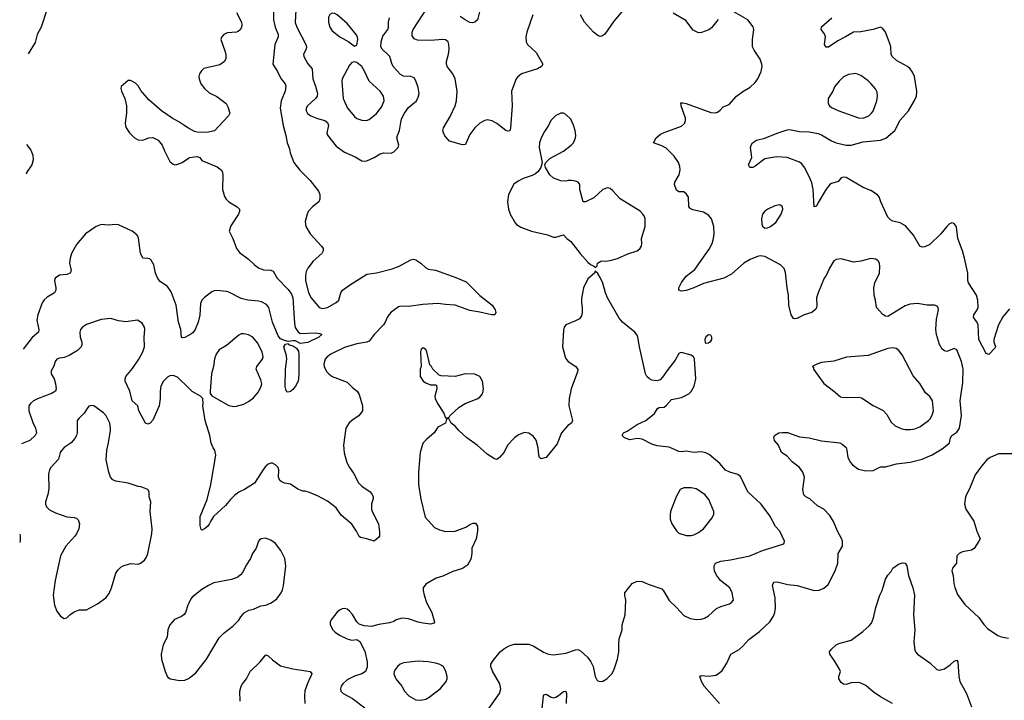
# Model space of a CAD drawing. Header units: inches. Extents: x 2057696 to 2160536, y 827480 to 1016834.
# Tile 163 of 256: x 2058627 to 2066637, y 921256 to 926791. Entities that reach past the tile are written whole.
import ezdxf

# ---------------------------------------------------------------- set-up
doc = ezdxf.new("R2010")
doc.units = ezdxf.units.IN
doc.header["$MEASUREMENT"] = 0
doc.layers.add('C0952', color=7, linetype='Continuous')
doc.layers.add('C0962', color=7, linetype='Continuous')

msp = doc.modelspace()

# ---------------------------------------------------------------- linework, layer by layer
at = {"layer": 'C0952', "color": 5}
for points, elevation in [([(2058708, 927140.4), (2058710, 927136), (2058796, 927050), (2058858, 926998), (2058872.7, 926970), (2058847.6, 926870), (2058801.3, 926730), (2058769.7, 926670), (2058753.5, 926606.5), (2058697, 926512.4)], 520), ([(2060000, 925909.7), (2059970, 925926.3), (2059920.8, 925960.8), (2059867.3, 925990), (2059781.6, 926050), (2059678.6, 926138.6), (2059613.9, 926213.9), (2059590, 926252.3), (2059570, 926274.5), (2059550, 926286.6), (2059530, 926295.1), (2059510, 926296), (2059453.7, 926246.3), (2059450.6, 926230), (2059455.5, 926210), (2059481.6, 926150), (2059497.6, 926090), (2059497, 926030), (2059485.3, 925950), (2059488.8, 925928.8), (2059494.4, 925910), (2059520.4, 925870), (2059560.5, 925830), (2059590, 925812.7), (2059629.5, 925810.5), (2059678, 925830), (2059710, 925832.4), (2059754, 925810), (2059786, 925770), (2059804.5, 925724.5), (2059850, 925638.8), (2059875.1, 925615.1), (2059890, 925610.4), (2059906.3, 925613.7), (2059948.7, 925630), (2060000, 925664.1)], 520), ([(2058684.1, 925775.9), (2058718.3, 925730), (2058733.1, 925690), (2058738.2, 925650), (2058726, 925610), (2058685.6, 925550), (2058679.9, 925533.8)], 520), ([(2060000, 924222.5), (2059970, 924207), (2059950, 924203.7), (2059943.7, 924210), (2059938.9, 924270), (2059919.7, 924330), (2059899.2, 924470), (2059858.4, 924578.4), (2059830, 924621.1), (2059770, 924662.4), (2059750, 924687), (2059732.8, 924730), (2059718.2, 924798.2), (2059695.8, 924835.8), (2059685.4, 924845.4), (2059670, 924849.6), (2059629.3, 924850), (2059611.3, 924891.3), (2059593.2, 925013.2), (2059589.6, 925030), (2059581.5, 925041.5), (2059542, 925070), (2059430, 925121.4), (2059410, 925124.5), (2059350, 925119.8), (2059290, 925125.1), (2059250.7, 925110), (2059164, 925050), (2059090, 924961.2), (2059050, 924889), (2059037.1, 924850), (2059033, 924810), (2059044.9, 924750), (2059038.8, 924730), (2059010, 924718.4), (2058950, 924713.6), (2058914.8, 924690), (2058910.6, 924670), (2058922, 924610), (2058920.7, 924590), (2058910.7, 924570), (2058850, 924535.4), (2058826.4, 924513.6), (2058810, 924487.6), (2058774.7, 924390), (2058767.7, 924347.7), (2058782.4, 924270), (2058780.5, 924250), (2058730, 924207.3), (2058655, 924110.4)], 520), ([(2060000, 923795.8), (2059910, 923883.6), (2059876.8, 923896.8), (2059850, 923893.5), (2059830, 923882.6), (2059796.5, 923850), (2059774.9, 923810), (2059769.1, 923769.1), (2059770.3, 923710), (2059761.1, 923650), (2059710, 923534), (2059690, 923509.6), (2059670, 923502), (2059650, 923509.2), (2059597.4, 923610), (2059589.5, 923650), (2059542.7, 923690), (2059524.7, 923770), (2059486, 923850), (2059485.6, 923870), (2059492, 923890), (2059546.4, 923953.6), (2059596.4, 924030), (2059628.2, 924090), (2059643, 924130), (2059640.7, 924210), (2059646.6, 924270), (2059642, 924290), (2059623.9, 924323.9), (2059586.8, 924346.8), (2059490, 924332.8), (2059430, 924342.6), (2059370, 924359.7), (2059290, 924353.7), (2059170, 924310.8), (2059138.7, 924290), (2059123.1, 924270), (2059115.6, 924250), (2059118.3, 924210), (2059131.8, 924168.2), (2059133.4, 924150), (2059128.4, 924130), (2059098.7, 924101.3), (2059030, 924059.8), (2058990, 924043.5), (2058950, 924037.7), (2058930.7, 924030), (2058916.4, 924010), (2058906, 923974), (2058884, 923936), (2058883.7, 923910), (2058907.2, 923870), (2058919, 923830), (2058925.3, 923790), (2058917.4, 923770), (2058886.4, 923750), (2058773, 923707), (2058739.3, 923690), (2058715.8, 923670), (2058702.6, 923650), (2058700.8, 923610), (2058733.8, 923513.8), (2058754.9, 923470), (2058763.1, 923430), (2058754.4, 923410), (2058710, 923367.8), (2058641.5, 923341.3)], 540), ([(2058628.6, 922606.5), (2058630.5, 922590.5), (2058630.5, 922550), (2058627.4, 922538.5)], 540), ([(2060000, 922039), (2059995.8, 922030), (2059977, 921970), (2059966.4, 921953.6), (2059943.2, 921936.8), (2059887.2, 921912.8), (2059848.2, 921870), (2059833, 921830), (2059827.3, 921770), (2059793.2, 921706.8), (2059777.3, 921630), (2059780.5, 921590), (2059810.5, 921490), (2059830, 921446.8), (2059850.7, 921430.7), (2059930, 921417.3), (2059970, 921418.8), (2060000, 921433.8)], 560)]:
    msp.add_lwpolyline(points, dxfattribs=dict(at, elevation=elevation))
at = {"layer": 'C0952', "color": 5, "elevation": 560}
msp.add_lwpolyline([(2059210, 923654.5), (2059190, 923646.6), (2059182, 923638), (2059153, 923590), (2059110.6, 923550), (2059096.3, 923530), (2059094.9, 923430), (2059090.3, 923410), (2059075.2, 923384.8), (2059044.9, 923350), (2058990, 923311.1), (2058968.9, 923290), (2058958, 923270), (2058942, 923218), (2058880.9, 923150), (2058869.2, 923130), (2058861.2, 923098.8), (2058863.6, 922976.4), (2058856.2, 922930), (2058838, 922870), (2058838.5, 922850), (2058845.3, 922830), (2058870, 922804.4), (2058919.2, 922779.2), (2059010, 922746.7), (2059070, 922743.2), (2059090, 922736), (2059103.4, 922723.4), (2059114.6, 922690), (2059108.9, 922651.1), (2059090.3, 922609.7), (2059077.1, 922590), (2059002, 922510), (2058958.4, 922430), (2058916.4, 922230), (2058900.5, 922110), (2058910.6, 922030), (2058930, 921981), (2058959.8, 921939.8), (2058990, 921921), (2059010, 921926.8), (2059034, 921950), (2059070, 921974.8), (2059110, 921990.8), (2059170, 921991.3), (2059260.1, 922039.9), (2059329.2, 922090), (2059355.3, 922124.7), (2059375.1, 922170), (2059409.3, 922290), (2059424.8, 922315.2), (2059450, 922338.8), (2059470, 922350.6), (2059530, 922367.3), (2059590, 922364), (2059610, 922370.7), (2059643.3, 922396.7), (2059659.7, 922420.3), (2059671, 922449), (2059702.8, 922610), (2059705.1, 922650), (2059688, 922790), (2059694, 922870), (2059682, 922910), (2059681.2, 922950), (2059669.4, 922969.4), (2059642, 922982), (2059612.2, 922992.2), (2059590, 922993.5), (2059510, 923022.2), (2059410, 923038.7), (2059386, 923050), (2059366.9, 923070), (2059352.4, 923110), (2059331.4, 923211.4), (2059335.4, 923290), (2059351.1, 923350), (2059366.2, 923450), (2059367.4, 923470), (2059359.8, 923510), (2059332.2, 923570), (2059310, 923594.3), (2059230, 923649.6)], close=True, dxfattribs=at)
at = {"layer": 'C0962', "color": 5}
for points, elevation in [([(2060696, 926916), (2060691.6, 926790), (2060706.3, 926730), (2060731, 926670), (2060731.1, 926650), (2060703.2, 926590), (2060687.2, 926430), (2060725.7, 926370), (2060751.2, 926311.2), (2060787, 926270), (2060793.1, 926250), (2060786, 926210), (2060754.9, 926130), (2060746.3, 926070), (2060770.3, 925930), (2060793.7, 925850), (2060803, 925790), (2060820.9, 925740.9), (2060826.9, 925706.9), (2060857.3, 925630), (2060907.5, 925567.5), (2060990, 925482.8), (2061057.4, 925397.4), (2061069.2, 925369.2), (2061068.2, 925330), (2061059.6, 925310), (2061010.2, 925269.8), (2060974.4, 925230), (2060964.9, 925210), (2060950.3, 925150), (2060956, 925110), (2060990, 925050.5), (2061083.8, 924950), (2061094.9, 924930), (2061094.9, 924910), (2061086, 924890), (2061014.3, 924825.7), (2060971.3, 924768.7), (2060957.8, 924742.2), (2060951.6, 924710), (2060952.4, 924670), (2060976.1, 924570), (2060998, 924530), (2061064, 924450), (2061090, 924441.1), (2061130, 924449.2), (2061202.4, 924490), (2061223, 924510), (2061240.7, 924570), (2061254.5, 924590), (2061310, 924632), (2061450, 924720.3), (2061530, 924733.4), (2061656.1, 924763.9), (2061714.9, 924785.1), (2061810, 924837.1), (2061830, 924843), (2061850, 924839.1), (2061890, 924810.7), (2061930, 924774), (2061950, 924763), (2062010, 924753), (2062175.3, 924695.3), (2062258.5, 924658.5), (2062370, 924546.8), (2062470.7, 924470), (2062494.8, 924430), (2062501, 924410), (2062492, 924390), (2062466, 924390), (2062370, 924413.3), (2062290, 924424.7), (2062170, 924469.7), (2062090, 924473.3), (2062030, 924483), (2061905.7, 924474.3), (2061790, 924458), (2061730, 924461.3), (2061710, 924456.3), (2061650, 924412.8), (2061630, 924391.5), (2061616, 924370), (2061601.7, 924330), (2061587.9, 924310), (2061510.9, 924230), (2061470, 924176.1), (2061450, 924167.9), (2061370, 924153.6), (2061270, 924123.8), (2061158, 924070), (2061128.2, 924050), (2061112.4, 924030), (2061101.3, 923990), (2061104.9, 923970), (2061123.1, 923930), (2061141.3, 923910), (2061170, 923887.8), (2061290, 923843.7), (2061337.5, 923797.5), (2061373.7, 923770), (2061390, 923742.8), (2061416.5, 923650), (2061416.4, 923610), (2061386.4, 923570), (2061339.7, 923540.3), (2061307, 923513), (2061280.4, 923470), (2061261.8, 923330), (2061267.4, 923267.4), (2061289.2, 923190), (2061310.1, 923150.1), (2061343.9, 923103.9), (2061383, 923023), (2061410, 922996), (2061477.6, 922950), (2061495.8, 922930), (2061503.8, 922910), (2061503.4, 922896.6), (2061488.9, 922851.1), (2061488.8, 922810), (2061494, 922790), (2061546, 922690), (2061555.2, 922624.8), (2061554, 922590), (2061550, 922582), (2061510, 922549.2), (2061450, 922569.6), (2061398.9, 922578.9), (2061387.7, 922587.7), (2061367.3, 922630), (2061330, 922689.3), (2061241.8, 922761.8), (2061202, 922822), (2061130, 922874.5), (2061050, 922919.6), (2060986.2, 922946.2), (2060950, 922956.2), (2060930, 922957), (2060890, 922972), (2060830, 923014), (2060780.9, 923020.9), (2060754.8, 923034.8), (2060744.5, 923044.5), (2060733.2, 923070), (2060735.1, 923130), (2060730, 923148), (2060708.7, 923170), (2060684.7, 923184.7), (2060670, 923185.2), (2060650, 923176), (2060630, 923159.3), (2060610, 923136), (2060538, 923022), (2060457.3, 922970), (2060410, 922947.8), (2060377.1, 922922.9), (2060342.4, 922890), (2060300.4, 922839.6), (2060204.9, 922750), (2060178.4, 922710), (2060170, 922689.2), (2060154, 922670), (2060130, 922649.3), (2060110, 922639), (2060104.1, 922644.1), (2060096.2, 922676.2), (2060094.3, 922750), (2060151.1, 922890), (2060181.3, 923010), (2060223.7, 923250), (2060215.1, 923290), (2060200.9, 923310), (2060186.2, 923346.2), (2060174.5, 923410), (2060137, 923530), (2060116, 923650), (2060121.2, 923670), (2060118, 923710), (2060098, 923730), (2060030, 923766.6), (2060000, 923795.8)], 540), ([(2060390.3, 926850), (2060430.4, 926770), (2060434.9, 926750), (2060433, 926730), (2060424, 926710), (2060404.9, 926695.1), (2060390, 926689.6), (2060315.2, 926684.8), (2060286.8, 926670), (2060270, 926648.7), (2060263, 926630), (2060297.3, 926537.3), (2060303, 926510), (2060304, 926476), (2060294.8, 926450), (2060256.8, 926423.2), (2060126.6, 926393.4), (2060106.1, 926373.9), (2060090.5, 926350), (2060085.3, 926330), (2060087, 926310), (2060101.3, 926270), (2060130.5, 926230), (2060170, 926195.5), (2060230, 926164.9), (2060307.9, 926107.9), (2060321.1, 926081.1), (2060336, 926030), (2060326.8, 926010), (2060212.3, 925887.7), (2060150, 925872.7), (2060070, 925875.1), (2060050, 925882), (2060000, 925909.7)], 520), ([(2060874, 926870), (2060868.8, 926768.8), (2060882, 926730), (2060955.2, 926590), (2060960.8, 926570), (2060958.9, 926550), (2060936.4, 926510), (2060937.6, 926490), (2060970, 926430.5), (2061006.4, 926390), (2061012, 926310), (2061034.9, 926250), (2061048.7, 926191.3), (2061047, 926170), (2061034.4, 926150), (2060968.4, 926090), (2060958.4, 926070), (2060957.6, 926050), (2060968.1, 926028.1), (2060994.8, 926010), (2061050, 925987), (2061110, 925970.3), (2061130, 925955.8), (2061139.7, 925930), (2061126.7, 925870), (2061131.3, 925851.3), (2061200.9, 925760.9), (2061270, 925712.8), (2061355.9, 925675.9), (2061410, 925642.4), (2061430, 925639.3), (2061450, 925643.8), (2061509.6, 925670.4), (2061560.2, 925699.8), (2061590, 925706.8), (2061650, 925704), (2061670, 925714.8), (2061705.2, 925750), (2061712, 925770), (2061695.6, 925830), (2061699.6, 925850), (2061717.7, 925890), (2061729.7, 925969.7), (2061736.8, 925990), (2061757.2, 926030), (2061790, 926075.8), (2061854, 926130), (2061870, 926161), (2061876.9, 926190), (2061870, 926239), (2061850, 926294), (2061836.6, 926316.6), (2061810, 926327.6), (2061750, 926330.9), (2061725.9, 926345.9), (2061666.6, 926410), (2061653.6, 926433.6), (2061637.2, 926490), (2061626.1, 926506.1), (2061575.3, 926550), (2061563.8, 926570), (2061567.1, 926610), (2061582.3, 926657.7), (2061621.7, 926710), (2061628.6, 926730), (2061628.6, 926771.4), (2061634.3, 926805.7)], 560), ([(2062801.1, 926830), (2062752.4, 926690), (2062745.5, 926650), (2062748, 926610), (2062757.3, 926590), (2062830, 926522.8), (2062881.6, 926430), (2062872.7, 926410), (2062839.1, 926390), (2062709, 926351), (2062675.8, 926324.2), (2062665.5, 926310), (2062627, 926210), (2062634, 926090), (2062620.4, 925910), (2062613.8, 925886.2), (2062594.9, 925885.1), (2062582.7, 925890), (2062510, 925945.6), (2062470, 925967.6), (2062430, 925976.2), (2062410, 925972), (2062371.7, 925948.3), (2062330, 925912), (2062290, 925856), (2062256, 925784), (2062250, 925776), (2062230, 925772.3), (2062123.9, 925803.9), (2062087, 925847), (2062074, 925870), (2062069.6, 925890), (2062073.6, 925910), (2062130, 926004), (2062170, 926090.8), (2062180.5, 926130), (2062186, 926210), (2062171.1, 926310), (2062149.7, 926350), (2062105.1, 926410), (2062099.2, 926430), (2062100.4, 926450), (2062116.8, 926510), (2062120.4, 926550), (2062118.9, 926590), (2062111.6, 926610), (2062090, 926626), (2062070, 926630.9), (2061970, 926621), (2061863, 926623), (2061835.1, 926635), (2061820.7, 926660.7), (2061821.1, 926690), (2061829, 926710), (2061944, 926890)], 540), ([(2062381.2, 926910), (2062352.4, 926790), (2062330, 926769.9), (2062310, 926765), (2062290, 926767.2), (2062250, 926788.5), (2062210, 926816.9)], 520), ([(2063570, 926906), (2063461.2, 926778.8), (2063386.9, 926673.1), (2063363, 926657), (2063350, 926654.5), (2063330, 926660.9), (2063296, 926690), (2063221.2, 926770), (2063189, 926830)], 540), ([(2064319.5, 921230), (2064195.6, 921370), (2064172.3, 921410), (2064161.2, 921450), (2064170, 921457.3), (2064230, 921453), (2064270, 921456.3), (2064290, 921460.7), (2064321.2, 921478.8), (2064341.2, 921498.8), (2064381, 921559), (2064412.7, 921630), (2064481.2, 921670), (2064510, 921694.8), (2064559.3, 921750), (2064645.2, 921814.8), (2064730, 921894.8), (2064759.7, 921940.3), (2064771.1, 921968.9), (2064776.2, 922003.8), (2064773.7, 922090), (2064752.3, 922190), (2064755.5, 922204.5), (2064764.5, 922215.5), (2064790, 922219.3), (2064877.2, 922197.2), (2064951.5, 922188.5), (2065090, 922147.8), (2065130, 922152.8), (2065170, 922167.2), (2065202.7, 922197.3), (2065260.7, 922310), (2065282, 922370), (2065285.1, 922450), (2065321.3, 922510), (2065319.7, 922550), (2065312.5, 922572.5), (2065279.7, 922630), (2065248.7, 922710), (2065218.7, 922758.7), (2065170, 922809.8), (2065118.4, 922838.4), (2065053.6, 922893.6), (2065021.2, 922910), (2065005.4, 922925.4), (2064997.6, 922970), (2065011.6, 923070), (2064998.7, 923110), (2064969.7, 923149.7), (2064910, 923195.1), (2064870, 923241.2), (2064825.2, 923270), (2064799.5, 923330), (2064767.5, 923367.5), (2064762.9, 923390), (2064767.3, 923410), (2064802, 923430), (2064830, 923434.9), (2064873.7, 923433.7), (2064970, 923398.4), (2065050.2, 923390.2), (2065150, 923364.9), (2065298, 923350), (2065319, 923339), (2065350.3, 923310.3), (2065357.1, 923290), (2065364.9, 923230), (2065384.6, 923190), (2065401.1, 923170), (2065450, 923136.5), (2065510, 923122.4), (2065570, 923123.8), (2065630, 923153.4), (2065670, 923154), (2065760.5, 923179.5), (2065870, 923191.6), (2065970, 923217.6), (2066048.8, 923251.2), (2066130, 923299.5), (2066170, 923330.4), (2066191.1, 923350), (2066198.8, 923390), (2066209.8, 923410), (2066250, 923436), (2066272.1, 923470), (2066288, 923572.1), (2066278.5, 923690), (2066300.8, 923839.2), (2066302.7, 923950), (2066288.5, 924010), (2066250, 924106.6), (2066230, 924116.9), (2066170, 924093.3), (2066150, 924096.9), (2066130, 924112), (2066110, 924149.4), (2066085.8, 924230), (2066080.9, 924270), (2066084.2, 924355.8), (2066102.7, 924430), (2066099, 924450), (2066090, 924462), (2066070, 924469.2), (2066010.4, 924469.6), (2065930, 924482), (2065870, 924478.3), (2065830, 924463.6), (2065690, 924378), (2065670, 924379.8), (2065650, 924392.9), (2065596.8, 924450), (2065589.7, 924510), (2065578.7, 924550), (2065575.6, 924610), (2065583.6, 924650), (2065620.5, 924730), (2065624.4, 924784.4), (2065620.5, 924810), (2065610, 924829.3), (2065590, 924843.6), (2065550, 924847.6), (2065470, 924826), (2065410, 924817.6), (2065310, 924845.1), (2065270, 924840.9), (2065250.4, 924829.6), (2065214.9, 924770), (2065188.9, 924711.1), (2065171.9, 924688.1), (2065123.1, 924570), (2065110.3, 924530), (2065112.3, 924467.7), (2065110.4, 924450), (2065102.8, 924437.2), (2065070, 924409.6), (2065008.9, 924391.1), (2064950, 924359.5), (2064930, 924358), (2064922, 924362), (2064902, 924390), (2064883.6, 924470), (2064881.6, 924550), (2064869.6, 924610), (2064855.6, 924735.6), (2064846.5, 924766.5), (2064815.8, 924795.8), (2064690, 924866), (2064650, 924869.2), (2064630, 924865.2), (2064570, 924840.7), (2064518, 924810), (2064418.6, 924721.4), (2064354.8, 924690), (2064190, 924646.6), (2064110, 924609.7), (2064050, 924587.8), (2064010, 924582.7), (2063989, 924590), (2063989.2, 924610), (2064010, 924654.8), (2064050, 924704), (2064119.5, 924760.5), (2064236.8, 924923.2), (2064259.1, 924970), (2064272.1, 925010), (2064277.2, 925050), (2064273.8, 925110), (2064255.1, 925170), (2064230, 925201), (2064190, 925225.3), (2064103.7, 925243.7), (2064079.1, 925259.1), (2064071.6, 925271.6), (2064068, 925348), (2064052.9, 925372.9), (2064030, 925389.6), (2063990, 925391.8), (2063970, 925403.7), (2063955.3, 925450), (2063957.2, 925470), (2063992.2, 925530), (2064000.4, 925570), (2063997.4, 925597.4), (2063986.2, 925630), (2063950, 925681.1), (2063885, 925745), (2063850, 925765.6), (2063784, 925790), (2063805.1, 925830), (2063841, 925859), (2063870, 925873.4), (2064010, 925923.8), (2064034.3, 925945.7), (2064042.9, 925970), (2064043.6, 925990), (2064009.3, 926090.7), (2064006.6, 926113.4), (2064024.8, 926115.2), (2064050, 926108.4), (2064250, 926035.5), (2064286.3, 926033.7), (2064302.7, 926037.3), (2064326.3, 926053.7), (2064350, 926081), (2064398.6, 926101.4), (2064457.2, 926170), (2064510, 926207.7), (2064570, 926242), (2064610, 926278.8), (2064631.8, 926310), (2064658.4, 926370), (2064667.3, 926410), (2064665.1, 926430), (2064649.5, 926470), (2064602, 926542), (2064589.6, 926569.6), (2064589.6, 926630), (2064600.5, 926710), (2064593.7, 926733.7), (2064549.7, 926789.7), (2064435.3, 926855.3)], 540), ([(2064310, 926791.2), (2064255.1, 926724.9), (2064233, 926707), (2064174.8, 926685.2), (2064150, 926685.1), (2064106.8, 926706.8), (2064044.9, 926784.9), (2063942.8, 926842.8)], 540), ([(2066680.3, 924439.7), (2066624.8, 924375.2), (2066588.7, 924310), (2066552.4, 924190), (2066552.7, 924170), (2066564, 924130), (2066559.9, 924120.1), (2066510, 924068), (2066490, 924077.2), (2066429.7, 924190), (2066423, 924310), (2066414.3, 924334.3), (2066387.3, 924370), (2066389.6, 924390), (2066416.2, 924430), (2066423.6, 924450), (2066421.3, 924510), (2066409.6, 924550), (2066345.4, 924650), (2066340.4, 924670), (2066340.5, 924730), (2066314.3, 924850), (2066298, 924910), (2066259.6, 925010), (2066247.5, 925107.5), (2066230, 925133.2), (2066210, 925138), (2066190, 925129.4), (2066168.2, 925110), (2066121.6, 925050), (2066030, 924963.7), (2065990, 924943.7), (2065970, 924941.2), (2065949.2, 924950), (2065898.3, 925038.3), (2065833.9, 925113.9), (2065790, 925138.4), (2065730, 925152.3), (2065710, 925163.7), (2065690, 925186), (2065631.6, 925310), (2065618.4, 925350), (2065606.6, 925366.6), (2065550, 925401.6), (2065490, 925424.7), (2065350, 925506.9), (2065330, 925510.8), (2065310, 925503.5), (2065284.3, 925475.7), (2065230, 925459.1), (2065218.7, 925450), (2065188.1, 925411.9), (2065120.3, 925299.7), (2065110, 925274), (2065090, 925268), (2065083.1, 925410), (2065070, 925465.2), (2065050, 925516), (2065011.5, 925590), (2064990, 925618.4), (2064970, 925633.3), (2064870, 925669.6), (2064785.8, 925674.2), (2064690, 925659.5), (2064610, 925599.3), (2064590, 925589.6), (2064568, 925590), (2064560.2, 925600.2), (2064555.3, 925610), (2064582, 925670), (2064573.2, 925750), (2064577.2, 925770), (2064589.3, 925790), (2064621.2, 925810), (2064690, 925827), (2064790, 925868.8), (2064870, 925895.8), (2064890, 925897.1), (2064970, 925880.3), (2065050, 925879.7), (2065124, 925864), (2065150, 925853.8), (2065230, 925806.5), (2065270, 925788.1), (2065350, 925771.1), (2065390, 925769.4), (2065490, 925796.8), (2065628.4, 925811.6), (2065674, 925826), (2065746.3, 925890), (2065790, 925973), (2065857.7, 926050), (2065907.6, 926132.4), (2065922.4, 926170), (2065925.6, 926210), (2065905.1, 926330), (2065890, 926364.5), (2065870, 926391.8), (2065848.7, 926408.7), (2065759.6, 926459.6), (2065725.1, 926490), (2065715.6, 926510), (2065713.3, 926570), (2065708.3, 926590), (2065671.1, 926690), (2065650, 926718.4), (2065629.6, 926729.6), (2065570, 926710.9), (2065470, 926692.2), (2065410, 926689.7), (2065345.5, 926650), (2065282, 926618), (2065206.1, 926566.1), (2065187.7, 926567.7), (2065175.4, 926590), (2065182.2, 926650), (2065174.7, 926674.7), (2065147.8, 926710), (2065150, 926732.2), (2065234.6, 926805.4)], 520), ([(2060000, 925664.1), (2060010, 925670.8), (2060070, 925678), (2060092, 925670), (2060110, 925646), (2060234, 925594), (2060266.4, 925570), (2060277, 925550), (2060281.1, 925530), (2060277.1, 925410), (2060292.2, 925352.2), (2060307.7, 925330), (2060330, 925310.5), (2060396, 925270), (2060416, 925250), (2060414.8, 925230), (2060407.3, 925210), (2060345.1, 925114.9), (2060330.4, 925070), (2060360.3, 925010), (2060390.3, 924930), (2060416.3, 924896.3), (2060490, 924843.6), (2060536.8, 924796.8), (2060570, 924771.6), (2060610, 924756.9), (2060670, 924754), (2060690, 924745.5), (2060723.1, 924690), (2060810, 924596.5), (2060837.3, 924557.3), (2060849.5, 924530), (2060861.7, 924321.7), (2060868.6, 924288.6), (2060890, 924254), (2060910, 924238.7), (2061030, 924244.4), (2061070, 924239.1), (2061086, 924230), (2061060.7, 924210), (2060970, 924165.7), (2060910, 924158), (2060870, 924178.7), (2060850, 924179.7), (2060812.7, 924172.7), (2060781.7, 924181.7), (2060750, 924196), (2060730, 924220.5), (2060683.7, 924330), (2060654.8, 924450), (2060635.2, 924475.2), (2060595.3, 924495.3), (2060570, 924502.8), (2060482, 924510), (2060430, 924522), (2060330, 924575.1), (2060310, 924581.3), (2060230, 924589.5), (2060210, 924587), (2060190, 924578), (2060130, 924532.7), (2060110, 924509.3), (2060098, 924482), (2060091.5, 924388.4), (2060078, 924330), (2060055.3, 924270), (2060034.8, 924245.2), (2060011.5, 924228.4), (2060000, 924222.5)], 520), ([(2062442.9, 921190), (2062531.8, 921310), (2062541.6, 921350), (2062534, 921390), (2062472.3, 921492.3), (2062458.7, 921530), (2062460.5, 921550), (2062479.4, 921580.6), (2062536.2, 921650), (2062564.4, 921675.6), (2062610, 921699.5), (2062650, 921713.4), (2062770, 921712), (2062810, 921696.5), (2062887.2, 921647.2), (2062930, 921631.8), (2062970, 921626.6), (2063070, 921639.2), (2063147.5, 921667.5), (2063170, 921668.6), (2063190, 921658.6), (2063246.1, 921606.1), (2063274.3, 921570), (2063293.1, 921530), (2063308.7, 921448.7), (2063322, 921422), (2063330, 921414), (2063348.2, 921408.2), (2063370, 921410.6), (2063402.7, 921430), (2063443.7, 921470), (2063459.3, 921500.7), (2063491, 921589), (2063502.2, 921650), (2063500.4, 921710), (2063504.4, 921755.6), (2063529, 921829), (2063529, 921870), (2063552.7, 921950), (2063559, 922070), (2063549.1, 922109.1), (2063549.2, 922130), (2063610, 922204.7), (2063650, 922224.7), (2063690, 922221), (2063739.1, 922199.1), (2063850, 922162.8), (2063865.8, 922145.8), (2063910, 922067.7), (2063970, 922010.7), (2064030, 921944.4), (2064080.6, 921920.6), (2064130, 921914), (2064170, 921914.4), (2064196.9, 921923.1), (2064230, 921943), (2064296.6, 922003.4), (2064330, 922019.5), (2064400.1, 922039.9), (2064419, 922050), (2064435.1, 922070), (2064424.2, 922130), (2064404.2, 922170), (2064327.6, 922230), (2064294.6, 922274.6), (2064278.9, 922310), (2064275.4, 922330), (2064276.9, 922350), (2064288.8, 922371.2), (2064330, 922388), (2064410, 922398), (2064566.6, 922430), (2064670, 922474), (2064834, 922526), (2064845.2, 922534.8), (2064849.2, 922550), (2064811.5, 922630), (2064775.6, 922670), (2064730, 922755.1), (2064659.7, 922850), (2064551.7, 922951.7), (2064490, 923075.1), (2064470, 923091.8), (2064404, 923110), (2064370, 923127.8), (2064321.5, 923181.5), (2064235.8, 923255.8), (2064210, 923267.6), (2064170, 923275.6), (2064110, 923271.8), (2064050, 923282.9), (2064010, 923277), (2063990, 923279.5), (2063910, 923314.5), (2063813.7, 923326.3), (2063770, 923338.4), (2063690, 923379.7), (2063650, 923385.1), (2063590, 923374), (2063548, 923390), (2063528, 923410), (2063538, 923430), (2063570, 923444), (2063650, 923498), (2063721.2, 923530), (2063791.4, 923588.6), (2063815.3, 923630), (2063830, 923636.3), (2063870, 923640.7), (2063890, 923656), (2063930, 923702), (2064010, 923717.1), (2064070, 923748), (2064090, 923768), (2064113.6, 923810), (2064127.6, 923870), (2064117.2, 924030), (2064108.7, 924050), (2064090, 924061.2), (2064010, 924085.2), (2063998.8, 924081.2), (2063990, 924075.3), (2063959, 924021), (2063902, 923950), (2063857.3, 923882.7), (2063837.5, 923862.5), (2063810, 923852.7), (2063770, 923859.5), (2063749.6, 923869.6), (2063729.6, 923889.6), (2063718, 923910), (2063669.6, 924129.6), (2063656.2, 924210), (2063650, 924224), (2063632, 924250), (2063530.7, 924330.7), (2063504.5, 924364.5), (2063408.3, 924528.3), (2063391.6, 924570), (2063370, 924648.7), (2063350, 924695.3), (2063330, 924728), (2063310, 924746), (2063302, 924730), (2063250, 924682), (2063214, 924610), (2063196.8, 924523.2), (2063196.3, 924490), (2063204, 924450), (2063204, 924410), (2063198, 924382), (2063180.7, 924359.3), (2063150, 924341.2), (2063070.5, 924309.5), (2063057.3, 924290), (2063050, 924266), (2063043.8, 924130), (2063063.8, 924050), (2063073.4, 924030), (2063090, 924010.7), (2063150.5, 923970.5), (2063166.8, 923946.8), (2063166, 923926), (2063113, 923790), (2063097.6, 923710), (2063095.3, 923650), (2063124, 923530), (2063116, 923510), (2063086, 923490), (2063036, 923430), (2062998.8, 923341.2), (2062910.5, 923229.5), (2062870, 923219), (2062855.3, 923230), (2062849.3, 923250), (2062846, 923310), (2062829, 923370), (2062803.2, 923403.2), (2062770, 923429), (2062732.9, 923432.9), (2062685.2, 923414.8), (2062651.3, 923390), (2062596, 923330), (2062567.1, 923272.9), (2062531.3, 923230), (2062510, 923215.3), (2062490, 923219), (2062430, 923257.2), (2062349.2, 923330), (2062263.7, 923390), (2062199.3, 923450), (2062170, 923484), (2062138, 923510), (2062122, 923542), (2062110, 923546), (2062098, 923542), (2062092, 923510), (2062030, 923476), (2061998, 923430), (2061939.9, 923380.1), (2061910.4, 923350), (2061903.4, 923336.6), (2061884.9, 923270), (2061870.3, 923110), (2061872.6, 923010), (2061890.2, 922890.2), (2061925.9, 922745.8), (2062002.4, 922662.4), (2062042.6, 922642.6), (2062090, 922628.7), (2062170, 922630.4), (2062256.6, 922663.4), (2062290, 922686), (2062316, 922696), (2062336, 922696), (2062350.8, 922670.8), (2062350.6, 922630), (2062339.3, 922570), (2062305.8, 922494.2), (2062304.9, 922450), (2062296.1, 922403.9), (2062270, 922354), (2062230, 922326.6), (2062150, 922302), (2062070, 922265.1), (2062016, 922250), (2061930, 922199.3), (2061910.6, 922170), (2061908.2, 922150), (2061917, 922110), (2061937, 922050), (2061980.5, 921970), (2062002.8, 921890), (2061998, 921882), (2061970, 921875.1), (2061910, 921883), (2061868.7, 921890), (2061790, 921917.6), (2061737.5, 921922.5), (2061690.5, 921909.5), (2061670, 921896), (2061634.6, 921885.4), (2061550, 921873.6), (2061490, 921857), (2061430, 921860.9), (2061390, 921875.1), (2061370, 921895.1), (2061334.2, 921954.2), (2061310, 921982), (2061290, 921996.2), (2061270, 922001.6), (2061250, 921999.6), (2061230, 921989.5), (2061208, 921970), (2061160.7, 921910), (2061154, 921890), (2061154, 921870), (2061174, 921830), (2061194.8, 921810), (2061230, 921785.5), (2061290, 921755.5), (2061330, 921744.9), (2061370, 921750.6), (2061394.2, 921734.2), (2061435.6, 921655.6), (2061455.3, 921570), (2061453.5, 921526.5), (2061440.5, 921490), (2061410, 921471.6), (2061350, 921451.5), (2061290, 921421.6), (2061256.4, 921390), (2061242.4, 921370), (2061236.4, 921350), (2061239.3, 921330), (2061258, 921310), (2061333.4, 921270), (2061434.7, 921194.7)], 560), ([(2066710, 923259.6), (2066590, 923261.3), (2066522.8, 923230), (2066494.8, 923210), (2066450, 923160.9), (2066399.5, 923090), (2066360.4, 922990), (2066320.4, 922910), (2066312.4, 922850), (2066323, 922810), (2066390, 922711.3), (2066413.4, 922630), (2066439.1, 922570), (2066430.6, 922550), (2066390.4, 922489.6), (2066370, 922477.6), (2066296.1, 922463.9), (2066270, 922449.4), (2066250.6, 922430), (2066248.5, 922370), (2066216.3, 922330), (2066210.6, 922310), (2066222, 922270), (2066226.7, 922206.7), (2066233.8, 922173.8), (2066256.1, 922116.1), (2066314.6, 922034.6), (2066430.2, 921930.2), (2066470, 921873.4), (2066500.5, 921840.5), (2066584, 921784), (2066611.7, 921771.7), (2066670, 921760.3)], 540), ([(2060000, 921433.8), (2060010, 921438.8), (2060059.8, 921480.2), (2060147.4, 921590), (2060250, 921763.7), (2060290, 921803.8), (2060362.5, 921857.5), (2060410, 921906.8), (2060426, 921934), (2060453.6, 921966.4), (2060491.6, 921988.4), (2060530, 921997.1), (2060590, 922024.9), (2060630, 922030.3), (2060672.3, 922047.7), (2060719.3, 922080.7), (2060754, 922130), (2060765.4, 922154.6), (2060772.8, 922187.2), (2060791.3, 922350), (2060787.8, 922390), (2060782.9, 922410), (2060752.7, 922472.7), (2060709.6, 922530), (2060670, 922558.7), (2060626.7, 922573.3), (2060590.4, 922569.6), (2060578.8, 922561.2), (2060570.4, 922549.6), (2060550, 922494), (2060520.7, 922450), (2060505.5, 922410), (2060470, 922356), (2060443.2, 922296.8), (2060424.9, 922275), (2060401.6, 922258.4), (2060350, 922236.9), (2060206, 922210), (2060164, 922190), (2060110, 922155.6), (2060030, 922093.6), (2060019.4, 922080.6), (2060000, 922039)], 560), ([(2065727.3, 921230), (2065630, 921283.5), (2065570, 921325.3), (2065510, 921375.3), (2065470, 921395), (2065450, 921399.8), (2065390, 921399.2), (2065350, 921384.5), (2065330, 921386.5), (2065310, 921401.5), (2065291.2, 921430), (2065291.5, 921448.5), (2065303.7, 921490), (2065297, 921510), (2065256.6, 921576.6), (2065217.2, 921630), (2065215.3, 921650), (2065229, 921670), (2065270, 921706.8), (2065290, 921717.3), (2065390, 921744.9), (2065485.4, 921814.6), (2065538.7, 921861.3), (2065556.3, 921883.7), (2065573.9, 921926.1), (2065592, 922010), (2065623.6, 922110), (2065642.9, 922150), (2065670, 922242), (2065690, 922274), (2065716.4, 922303.6), (2065728.9, 922331.1), (2065777.2, 922362.8), (2065810, 922374), (2065830, 922372), (2065844, 922350), (2065857.1, 922270), (2065891.5, 922171.5), (2065907, 922110), (2065897.4, 921950), (2065908.7, 921830), (2065901.1, 921730), (2065910, 921664.7), (2065914.9, 921650), (2065930, 921630.6), (2066030, 921561.6), (2066086.9, 921506.9), (2066110, 921500.3), (2066150, 921511.8), (2066196.8, 921543.2), (2066230, 921573), (2066250, 921582.8), (2066259.1, 921570), (2066266, 921450), (2066273.7, 921410), (2066328.2, 921310), (2066370, 921204)], 520), ([(2060421.6, 921250), (2060419.5, 921330), (2060429.6, 921370), (2060439.5, 921390), (2060471.8, 921430), (2060502, 921490), (2060583.7, 921570), (2060630, 921624.7), (2060650, 921618), (2060684.7, 921584.7), (2060750, 921536), (2060850, 921510.5), (2060990, 921490.4), (2061004, 921470), (2060967.8, 921392.2), (2060948.1, 921331.9), (2060943.6, 921290), (2060947, 921230)], 540), ([(2062878.7, 921190), (2062888.3, 921291.7), (2062897.2, 921302.8), (2062910, 921304.9), (2062950, 921280.4), (2062970, 921276.4), (2062990, 921281.3), (2063010, 921294), (2063050, 921328), (2063070, 921330.5), (2063076, 921310), (2063072.3, 921230)], 540)]:
    msp.add_lwpolyline(points, dxfattribs=dict(at, elevation=elevation))
for points, elevation in [([(2061170, 926842.7), (2061150, 926832.7), (2061139.1, 926810), (2061139.3, 926770), (2061150.4, 926730), (2061170, 926699.1), (2061230.8, 926650), (2061306, 926610), (2061350, 926576), (2061370, 926584.7), (2061378.7, 926630), (2061375.1, 926650), (2061365.1, 926670), (2061290, 926760.9), (2061210, 926829.3), (2061190, 926840.9)], 580), ([(2061350, 926447), (2061330, 926442), (2061310, 926422), (2061250.3, 926310), (2061247.1, 926290), (2061258.5, 926150), (2061294.6, 926070), (2061350, 926003.1), (2061370, 925987.4), (2061410, 925973.7), (2061449.6, 925970.4), (2061470, 925979.3), (2061530, 926026.7), (2061570, 926080.5), (2061591.1, 926130), (2061587.6, 926170), (2061560.5, 926210), (2061470.6, 926290.6), (2061432.7, 926372.7), (2061409.7, 926409.7), (2061370, 926442)], 580), ([(2065430, 926352), (2065370, 926343.7), (2065330, 926326), (2065293.4, 926290), (2065256.1, 926243.9), (2065242, 926210), (2065204.9, 926150), (2065204.9, 926110), (2065214.8, 926090), (2065230, 926077.3), (2065290, 926048.2), (2065450, 925992.2), (2065490, 925988.9), (2065534, 926010), (2065557.6, 926030), (2065570, 926047.7), (2065599.7, 926130), (2065606, 926170), (2065602.4, 926202.4), (2065588.1, 926228.1), (2065554.5, 926270), (2065530, 926293.6), (2065470, 926337)], 540), ([(2063030, 926031.6), (2062990, 926011.8), (2062948.8, 925971.2), (2062930.3, 925929.7), (2062897.3, 925882.7), (2062868.4, 925830), (2062856.4, 925790), (2062852.4, 925750), (2062878, 925630), (2062867.3, 925590), (2062844.9, 925555.1), (2062823.4, 925536.6), (2062797, 925523), (2062722, 925498), (2062682, 925478), (2062647.3, 925452.7), (2062603.1, 925370), (2062596.4, 925310), (2062603.8, 925250), (2062617.1, 925210), (2062658, 925138), (2062670, 925124), (2062703.4, 925103.4), (2062790, 925070.4), (2062921.4, 925041.4), (2062970, 925022), (2062990, 925022), (2063050, 925042), (2063078, 925010), (2063110, 924986), (2063186, 924890), (2063250, 924818.8), (2063270, 924801), (2063303.6, 924783.6), (2063310, 924774), (2063326, 924790), (2063328, 924810), (2063354, 924826), (2063370, 924831), (2063390, 924827.3), (2063430, 924833), (2063490, 924848.2), (2063574.2, 924885.8), (2063649.5, 924910.5), (2063672.1, 924927.9), (2063685.2, 924950), (2063689.2, 924970), (2063686, 925010), (2063714.7, 925110), (2063714.7, 925170), (2063709.6, 925190), (2063697.6, 925210), (2063674.5, 925234.5), (2063512.6, 925332.6), (2063450, 925402), (2063430, 925417), (2063410, 925422), (2063370.4, 925409.6), (2063296.7, 925343.3), (2063230, 925309.2), (2063210, 925308.7), (2063183.7, 925410), (2063182.7, 925450), (2063169.5, 925469.5), (2063150, 925478), (2063116.8, 925483.2), (2063090, 925483.7), (2063070, 925478), (2063030, 925479.5), (2062970, 925502), (2062940.7, 925530), (2062904, 925590), (2062899, 925610), (2062908, 925630), (2062938.8, 925661.2), (2063050, 925722), (2063112.7, 925770), (2063132.3, 925790), (2063149.6, 925830), (2063151.8, 925850), (2063145.1, 925890), (2063132.7, 925932.7), (2063110, 925981.2), (2063070, 926019.5), (2063050, 926029.5)], 560), ([(2064810, 925285.2), (2064770, 925275.6), (2064714, 925250), (2064690, 925234), (2064670.4, 925210), (2064662.4, 925170), (2064664.9, 925130), (2064670.7, 925110.7), (2064690, 925096), (2064710, 925097.3), (2064730, 925104.9), (2064779.3, 925140.7), (2064822.9, 925210), (2064834, 925250), (2064832, 925270)], 540), ([(2060450, 924235.1), (2060430, 924235.1), (2060410, 924226), (2060310, 924140.4), (2060250, 924105.6), (2060226.5, 924070), (2060212.7, 924032.7), (2060203.7, 923970), (2060187, 923910), (2060176, 923770), (2060178, 923750), (2060190.7, 923730.7), (2060330, 923654), (2060370, 923645.3), (2060390, 923647.2), (2060450, 923664.9), (2060490, 923686), (2060530, 923715.6), (2060570, 923763.1), (2060592.9, 923810), (2060597.6, 923830), (2060590, 923862.7), (2060552.4, 923950), (2060556, 923970), (2060602.6, 924030), (2060607.1, 924050), (2060599.1, 924090), (2060562.2, 924162.2), (2060522.9, 924210), (2060490, 924228.2)], 540), ([(2064230, 924229.2), (2064208.8, 924211.2), (2064200.5, 924190), (2064203.8, 924163.8), (2064210, 924158.8), (2064230, 924161.6), (2064250, 924177.3), (2064257.6, 924190), (2064257, 924210), (2064250, 924224)], 560), ([(2060810, 923760.9), (2060804.2, 923764.2), (2060794.7, 923774.7), (2060788.2, 923808.2), (2060790.7, 923950), (2060800.8, 924030), (2060797.2, 924057.2), (2060775.6, 924130), (2060790, 924150.8), (2060810, 924158), (2060814.8, 924150), (2060854.5, 924134.5), (2060878.5, 924118.5), (2060894.1, 924094.1), (2060899.1, 924070), (2060896.9, 923903.1), (2060891.5, 923850), (2060871.5, 923810), (2060850, 923783.5), (2060830, 923767.6)], 520), ([(2061910, 924122), (2061892, 924110), (2061886.8, 924090), (2061892, 923970), (2061886, 923950), (2061886, 923890), (2061910, 923852), (2061930, 923838), (2061970, 923822), (2062010, 923822), (2062018, 923818), (2062022, 923790), (2062004.7, 923730), (2062006, 923710), (2062026, 923670), (2062078, 923590), (2062090, 923554), (2062110, 923554), (2062122, 923558), (2062126, 923570), (2062201.7, 923638.3), (2062250, 923668.2), (2062350, 923708), (2062370, 923720.7), (2062391.1, 923748.9), (2062396.9, 923770), (2062399.7, 923790), (2062390.9, 923850.9), (2062370, 923889.4), (2062330, 923907.6), (2062250, 923911.5), (2062169.5, 923889.5), (2062054.6, 923894.6), (2062040.2, 923900.2), (2061988.9, 923948.9), (2061978, 923970), (2061964, 923984), (2061939, 924090), (2061930, 924108)], 560), ([(2065730, 924122.9), (2065690, 924116.9), (2065530, 924060.4), (2065354.4, 924045.6), (2065250, 924014), (2065150, 924002), (2065110.6, 923989.4), (2065074, 923970), (2065083.6, 923963.6), (2065086, 923950), (2065170, 923830.8), (2065262, 923762), (2065303.8, 923723.8), (2065330, 923719.1), (2065450, 923721.1), (2065474.5, 923714.5), (2065570, 923653.7), (2065652.6, 923612.6), (2065679.9, 923579.9), (2065717.5, 923517.5), (2065750, 923488.4), (2065803.4, 923463.4), (2065830, 923457), (2065870, 923457), (2065910, 923463.7), (2065950, 923478.7), (2066019.5, 923530), (2066033.9, 923546.1), (2066050, 923574.8), (2066060.5, 923610), (2066053, 923690), (2066030, 923726.6), (2065996.9, 923756.9), (2065950, 923833.2), (2065894.5, 923894.5), (2065805.8, 924065.8), (2065780.1, 924100.1), (2065757.2, 924117.2)], 560), ([(2064090, 922984.2), (2064030, 922984.2), (2063999.1, 922970), (2063967.7, 922910), (2063921.6, 922790), (2063917.5, 922762.5), (2063919.3, 922730), (2063933, 922690), (2063970, 922634), (2063990, 922615.5), (2064050, 922595.8), (2064090, 922595.8), (2064110, 922602), (2064150, 922620.4), (2064188.6, 922651.4), (2064259.3, 922740.7), (2064272.7, 922770), (2064272.7, 922790), (2064233.6, 922890), (2064202, 922930), (2064130, 922974.7)], 580), ([(2061870, 921575.1), (2061750, 921560.9), (2061723.1, 921550), (2061699.5, 921530), (2061684.9, 921510), (2061674, 921490), (2061670.4, 921470), (2061686.7, 921430), (2061735.8, 921370), (2061758, 921330), (2061791.9, 921291.9), (2061850, 921259.3), (2061890, 921257.6), (2061930, 921263.7), (2061959.5, 921280.5), (2062050, 921350.6), (2062095.6, 921410), (2062104.2, 921430), (2062106, 921450), (2062095.1, 921490), (2062074, 921530), (2062039, 921550), (2062010, 921558), (2061950, 921569.7)], 580)]:
    msp.add_lwpolyline(points, close=True, dxfattribs=dict(at, elevation=elevation))

doc.saveas('drawing.dxf')
